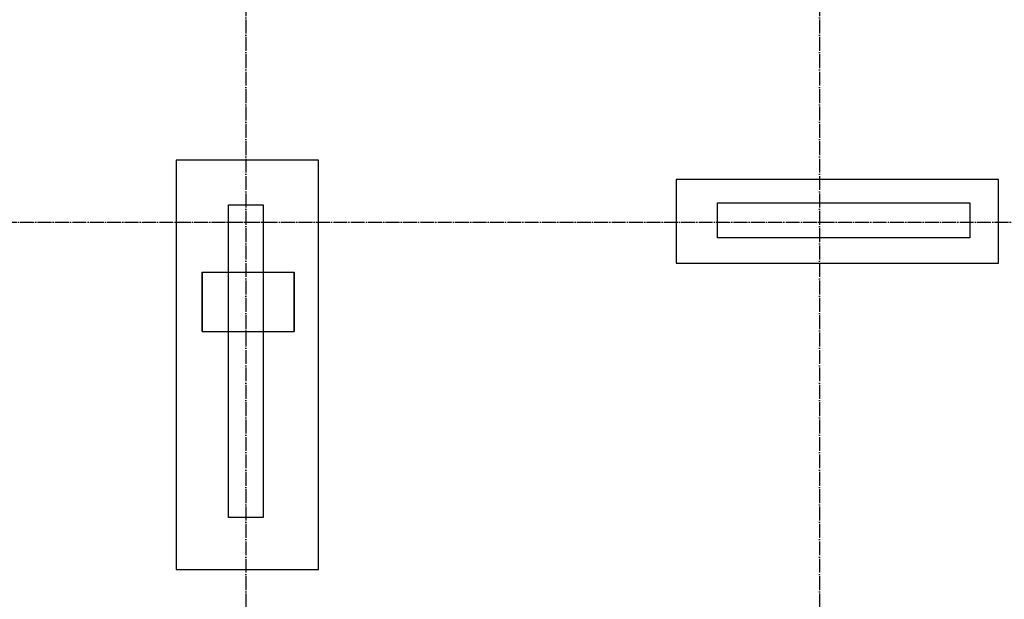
# Model space of a CAD drawing. Header units: millimetres. Extents: x 2792 to 69837, y -2757 to 29968.
# Tile 37 of 77: x 27299 to 32964, y 4529 to 7865. Entities that reach past the tile are written whole.
import ezdxf

# ---------------------------------------------------------------- set-up
doc = ezdxf.new("R2010")
doc.units = ezdxf.units.MM
doc.linetypes.add('______11', pattern=[100, 80, -10, 0, -10])
doc.linetypes.add('______5', pattern=[220, 160, -20, 20, -20])
doc.layers.add('Standard', color=7, linetype='Continuous', lineweight=25)
doc.layers.add('Осевая линия_ общее', color=7, linetype='______5', lineweight=13, true_color=0xa0a0a0)

msp = doc.modelspace()

# ---------------------------------------------------------------- linework, layer by layer
at = {"color": 52, "linetype": 'Continuous', "lineweight": -3, "transparency": 33554687}
for p, q in [((28199.1, 7055.9), (28199.1, 4700.1)), ((29018.2, 7055.9), (28199.1, 7055.9)), ((28199.1, 7055.9), (28199.1, 4700.1)), ((29018.2, 7055.9), (28199.1, 7055.9)), ((29018.2, 4700.1), (29018.2, 7055.9)), ((29018.2, 4700.1), (29018.2, 7055.9)), ((31077.1, 6945.3), (31077.1, 6462.7)), ((32931.2, 6945.3), (31077.1, 6945.3)), ((31077.1, 6945.3), (31077.1, 6462.7)), ((32931.2, 6945.3), (31077.1, 6945.3)), ((32931.2, 6462.7), (32931.2, 6945.3)), ((32931.2, 6462.7), (32931.2, 6945.3)), ((31077.1, 6462.7), (32931.2, 6462.7)), ((31077.1, 6462.7), (32931.2, 6462.7)), ((28348.5, 6411.2), (28878.5, 6411.2)), ((28348.5, 6411.2), (28878.5, 6411.2)), ((28348.5, 6411.2), (28348.5, 6069.9)), ((28348.5, 6069.9), (28348.5, 6411.2)), ((28878.5, 6411.2), (28878.5, 6069.9)), ((28878.5, 6069.9), (28878.5, 6411.2)), ((28348.5, 6069.9), (28878.5, 6069.9)), ((28348.5, 6069.9), (28878.5, 6069.9)), ((28199.1, 4700.1), (29018.2, 4700.1)), ((28199.1, 4700.1), (29018.2, 4700.1))]:
    msp.add_line(p, q, dxfattribs=at)
at = {"color": 7, "linetype": 'Continuous', "lineweight": 25, "transparency": 33554687}
for p, q in [((28500, 5000), (28500, 6800)), ((28500, 6800), (28700, 6800)), ((28700, 6800), (28700, 5000)), ((28700, 5000), (28500, 5000))]:
    msp.add_line(p, q, dxfattribs=at)
at = {"layer": 'Standard', "color": 7, "linetype": 'Continuous', "lineweight": 25, "transparency": 33554687}
for p, q in [((31315, 6610), (31315, 6810)), ((31315, 6810), (32765, 6810)), ((32765, 6810), (32765, 6610)), ((32765, 6610), (31315, 6610))]:
    msp.add_line(p, q, dxfattribs=at)
at = {"layer": 'Осевая линия_ общее', "color": 253, "linetype": '______11', "lineweight": -3, "true_color": 0xa0a0a0, "transparency": 33554687}
for p, q in [((28600, 14272), (28600, -2614.4)), ((31900, 14272), (31900, -2614.4)), ((25200, 6700), (69714.9, 6700))]:
    msp.add_line(p, q, dxfattribs=at)

doc.saveas('drawing.dxf')
